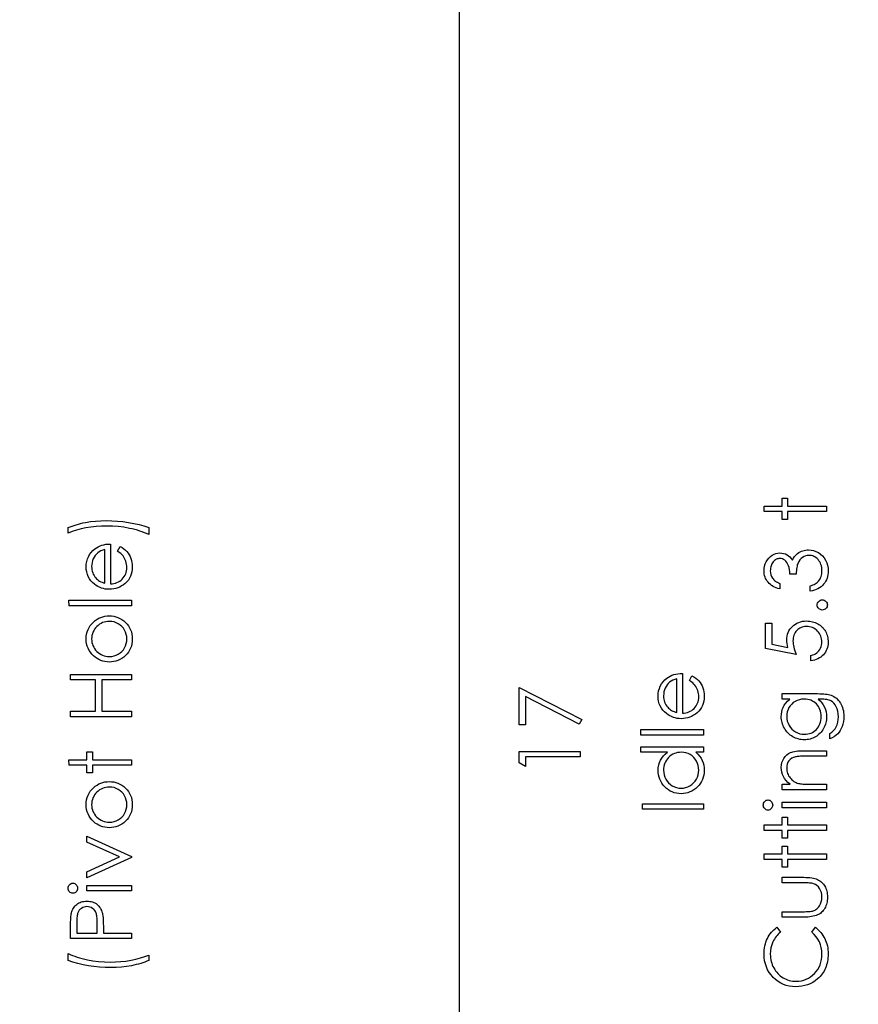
# Model space of a CAD drawing. Header units: inches. Extents: x 0.1 to 87.3, y 0.1 to 33.9.
# Tile 44 of 174: x 20.4 to 22.1, y 17.9 to 20. Entities that reach past the tile are written whole.
import ezdxf

# ---------------------------------------------------------------- set-up
doc = ezdxf.new("R2010")
doc.units = ezdxf.units.IN
doc.header["$MEASUREMENT"] = 0
doc.linetypes.add('CENTERX2', pattern=[0.8, 0.5, -0.1, 0.1, -0.1])
doc.layers.add('DIMENSIONS', color=171, linetype='Continuous')
doc.styles.add('SLDTEXTSTYLE0', font='TXT', dxfattribs={"width": 0.75})
doc.dimstyles.new('SLDDIMSTYLE3', dxfattribs={"dimtxt": 0.125, "dimasz": 0.13, "dimexe": 0, "dimexo": 0.0625, "dimgap": 0.03125, "dimtad": 0, "dimtih": 1, "dimtoh": 1, "dimdec": 4, "dimrnd": 1e-09, "dimzin": 12, "dimdsep": 46, "dimtxsty": 'SLDTEXTSTYLE0', "dimsah": 1, "dimcen": 0, "dimadec": 0, "dimazin": 3, "dimtfac": 1, "dimtdec": 4, "dimtofl": 0, "dimtmove": 0, "dimatfit": 3, "dimfxl": 1, "dimfrac": 2, "dimtolj": 1, "dimtzin": 12, "dimarcsym": 0})
doc.dimstyles.new('SLDDIMSTYLE7', dxfattribs={"dimtxt": 0.125, "dimasz": 0.13, "dimexe": 0, "dimexo": 0.0625, "dimgap": 0.03125, "dimtad": 0, "dimtih": 1, "dimtoh": 1, "dimdec": 1, "dimrnd": 1e-09, "dimzin": 12, "dimdsep": 46, "dimtxsty": 'SLDTEXTSTYLE0', "dimsah": 1, "dimcen": 0.09, "dimadec": 0, "dimazin": 3, "dimtfac": 1, "dimtdec": 1, "dimtofl": 0, "dimtmove": 0, "dimatfit": 3, "dimfxl": 1, "dimfrac": 2, "dimtolj": 1, "dimtzin": 12, "dimarcsym": 0})

# ---------------------------------------------------------------- blocks, each defined once
blk = doc.blocks.new('_D_5')
at = {"layer": 'DIMENSIONS'}
for p, q in [((23.8757, 22.9093), (22.4666, 15.5391)), ((21.0989, 16.0121), (21.0608, 16.0121)), ((21.0608, 16.0121), (21.0608, 15.8136)), ((21.5145, 16.0121), (21.5526, 16.0121)), ((21.5526, 16.0121), (21.5526, 15.8136)), ((21.0608, 15.8136), (21.0989, 15.8136)), ((21.5526, 15.8136), (21.5145, 15.8136)), ((22.4666, 15.5391), (22.2479, 15.5391))]:
    blk.add_line(p, q, dxfattribs=at)
blk.add_solid([(23.8757, 22.9093), (23.8316, 22.7854), (23.8709, 22.7779)], dxfattribs=at)
at = {"layer": 'DIMENSIONS', "char_height": 0.125, "attachment_point": 1, "style": 'SLDTEXTSTYLE0'}
for s, insert in [('2.705', (21.0989, 15.9748)), ('%%c', (21.0046, 15.7878)), ('.1065', (21.1932, 15.7878)), ('TBD PER TAPPING UNIT', (20.4281, 15.5893)), ('SPECIFICATIONS', (20.6663, 15.3909))]:
    blk.add_mtext(s, dxfattribs=dict(at, insert=insert))
blk = doc.blocks.new('_D_10')
at = {"layer": 'DIMENSIONS'}
for p, q in [((2.8197, 20.8042), (2.8197, 14.5427)), ((48.3846, 20.3884), (48.3846, 14.5427)), ((2.8197, 14.6677), (27.4208, 14.6677)), ((48.3846, 14.6677), (27.7909, 14.6677))]:
    blk.add_line(p, q, dxfattribs=at)
for centre, start, end in [((27.6426, 14.655), 153.4349, 206.5651), ((27.569, 14.655), 333.4349, 26.5651)]:
    blk.add_arc(centre, 0.2219, start, end, dxfattribs=at)
for points in [[(2.8197, 14.6677), (2.9497, 14.6477), (2.9497, 14.6877)], [(48.3846, 14.6677), (48.2546, 14.6877), (48.2546, 14.6477)]]:
    blk.add_solid(points, dxfattribs=at)
at = {"layer": 'DIMENSIONS', "insert": (27.4442, 14.7169), "char_height": 0.125, "attachment_point": 1, "style": 'SLDTEXTSTYLE0'}
blk.add_mtext('45.6', dxfattribs=at)

msp = doc.modelspace()

# ---------------------------------------------------------------- linework, layer by layer
at = {"color": 7, "linetype": 'CENTERX2'}
msp.add_line((21.30957, 17.28335), (21.30957, 23.59335), dxfattribs=at)
at = {"color": 7, "linetype": 'Continuous'}
msp.add_line((21.30957, 16.36386), (21.30957, 20.59835), dxfattribs=at)
at = {"color": 7, "linetype": 'Continuous', "flags": 128}
for points in [[(21.9341, 18.95546), (21.93409, 18.96668), (21.93409, 18.96668), (21.97095, 18.96668), (21.97095, 18.96668), (21.97095, 18.98271), (21.97095, 18.98271), (21.98217, 18.98271), (21.98217, 18.98271), (21.98217, 18.96668), (21.98217, 18.96668), (22.0623, 18.96668), (22.0623, 18.96668), (22.0623, 18.95546), (22.0623, 18.95546), (21.98217, 18.95546), (21.98217, 18.95546), (21.98217, 18.93944), (21.98217, 18.93944), (21.97095, 18.93944), (21.97095, 18.93944), (21.97095, 18.95546), (21.97095, 18.95546), (21.93409, 18.95546)], [(20.67256, 18.92261), (20.67256, 18.90819), (20.67256, 18.90819), (20.66825, 18.91017), (20.66374, 18.91202), (20.65908, 18.9138), (20.65425, 18.91545), (20.64922, 18.917), (20.64401, 18.91845), (20.63865, 18.91978), (20.63309, 18.92103), (20.62172, 18.92314), (20.61021, 18.92461), (20.59846, 18.92552), (20.58657, 18.92582), (20.58657, 18.92582), (20.57558, 18.92557), (20.56476, 18.92486), (20.55417, 18.92364), (20.54375, 18.92196), (20.53376, 18.91986), (20.52439, 18.9174), (20.51563, 18.91457), (20.50749, 18.91139), (20.50749, 18.91139), (20.50749, 18.92261), (20.50749, 18.92261), (20.51132, 18.92424), (20.5153, 18.92577), (20.51946, 18.92722), (20.52379, 18.9286), (20.5283, 18.92987), (20.53296, 18.93105), (20.53779, 18.93215), (20.54277, 18.93315), (20.55304, 18.93486), (20.56351, 18.93606), (20.5742, 18.93678), (20.58507, 18.93703), (20.58507, 18.93703), (20.59678, 18.93681), (20.60835, 18.93611), (20.61977, 18.93496), (20.63104, 18.93333), (20.64203, 18.93127), (20.65262, 18.92882), (20.66279, 18.92592), (20.67256, 18.92261)], [(20.60847, 18.87418), (20.61369, 18.88415), (20.61369, 18.88415), (20.61787, 18.8817), (20.62162, 18.87907), (20.62495, 18.87626), (20.62786, 18.87326), (20.63041, 18.87008), (20.63262, 18.86672), (20.63452, 18.86314), (20.63607, 18.85938), (20.6373, 18.8554), (20.6382, 18.85117), (20.63873, 18.84669), (20.6389, 18.84196), (20.6389, 18.84196), (20.63868, 18.8367), (20.638, 18.83174), (20.63687, 18.82708), (20.6353, 18.8227), (20.63327, 18.81864), (20.63079, 18.81486), (20.62786, 18.81136), (20.62448, 18.80818), (20.62082, 18.80532), (20.61704, 18.80284), (20.61314, 18.80077), (20.60913, 18.79906), (20.60497, 18.79771), (20.60074, 18.79676), (20.59636, 18.79621), (20.59188, 18.79601), (20.59188, 18.79601), (20.58767, 18.79618), (20.58356, 18.79666), (20.57958, 18.79749), (20.5757, 18.79864), (20.57194, 18.80011), (20.56831, 18.80192), (20.56478, 18.80407), (20.56138, 18.80652), (20.56138, 18.80652), (20.5574, 18.81001), (20.55394, 18.81376), (20.55101, 18.81779), (20.54861, 18.82212), (20.54675, 18.82673), (20.54543, 18.83162), (20.54463, 18.83677), (20.54435, 18.84223), (20.54435, 18.84223), (20.54463, 18.84784), (20.54548, 18.85317), (20.54688, 18.85821), (20.54886, 18.86294), (20.55136, 18.8674), (20.55447, 18.87155), (20.55812, 18.87544), (20.56233, 18.87902), (20.56233, 18.87902), (20.56561, 18.88132), (20.56907, 18.8833), (20.57275, 18.885), (20.5766, 18.88638), (20.58066, 18.88748), (20.58492, 18.88828), (20.58937, 18.88876), (20.59403, 18.88896), (20.59403, 18.88896), (20.59403, 18.80723), (20.59403, 18.80723), (20.59764, 18.80745), (20.60109, 18.80795), (20.60437, 18.80875), (20.60748, 18.80986), (20.61041, 18.81121), (20.61319, 18.81286), (20.61579, 18.81481), (20.61824, 18.81704), (20.62045, 18.8195), (20.62238, 18.82207), (20.624, 18.8248), (20.62533, 18.82768), (20.62636, 18.83069), (20.62708, 18.83384), (20.62753, 18.83712), (20.62768, 18.84055), (20.62768, 18.84055), (20.62756, 18.84391), (20.62716, 18.84719), (20.62648, 18.85045), (20.62553, 18.85365), (20.62438, 18.85673), (20.62305, 18.85956), (20.62155, 18.86214), (20.61987, 18.86449), (20.61784, 18.86677), (20.61526, 18.86915), (20.61213, 18.87163), (20.60845, 18.87418)], [(20.58283, 18.87774), (20.57838, 18.87641), (20.57445, 18.87478), (20.57094, 18.87291), (20.56794, 18.87075), (20.56528, 18.8683), (20.56293, 18.86544), (20.5608, 18.86224), (20.55897, 18.85866), (20.5575, 18.85485), (20.55642, 18.85092), (20.55579, 18.84691), (20.55557, 18.84281), (20.55557, 18.84281), (20.55569, 18.83945), (20.55609, 18.8362), (20.55677, 18.83307), (20.55772, 18.83009), (20.55892, 18.82718), (20.56038, 18.82443), (20.56213, 18.8218), (20.56413, 18.81927), (20.56413, 18.81927), (20.56578, 18.81752), (20.56764, 18.81589), (20.56967, 18.81436), (20.57192, 18.81296), (20.57435, 18.81166), (20.57698, 18.81046), (20.57978, 18.80938), (20.58281, 18.8084), (20.58281, 18.8084), (20.58281, 18.87774)], [(21.96616, 18.80803), (21.96615, 18.79681), (21.96615, 18.79681), (21.96239, 18.79779), (21.95888, 18.79899), (21.95558, 18.80037), (21.9525, 18.80197), (21.94964, 18.80375), (21.94701, 18.80575), (21.94459, 18.80795), (21.94241, 18.81036), (21.94045, 18.81291), (21.93878, 18.81559), (21.93735, 18.81837), (21.93617, 18.82127), (21.93527, 18.8243), (21.93462, 18.82743), (21.93422, 18.83066), (21.93409, 18.83402), (21.93409, 18.83402), (21.93437, 18.8389), (21.93522, 18.84361), (21.93662, 18.84814), (21.93858, 18.85252), (21.94101, 18.85658), (21.94383, 18.86014), (21.94707, 18.86322), (21.95067, 18.86582), (21.95453, 18.86787), (21.95846, 18.86935), (21.96246, 18.87023), (21.96657, 18.87053), (21.96657, 18.87053), (21.97053, 18.8703), (21.97426, 18.86963), (21.97779, 18.86847), (21.98112, 18.86687), (21.98422, 18.86482), (21.98713, 18.86231), (21.98981, 18.85936), (21.99229, 18.85593), (21.99229, 18.85593), (21.99432, 18.85986), (21.99679, 18.86344), (21.99965, 18.86665), (22.00295, 18.86948), (22.00295, 18.86948), (22.00546, 18.87123), (22.00806, 18.87273), (22.01072, 18.87403), (22.01347, 18.87508), (22.01628, 18.87589), (22.01916, 18.87646), (22.02214, 18.87681), (22.02516, 18.87694), (22.02516, 18.87694), (22.0304, 18.87659), (22.03551, 18.87551), (22.04051, 18.87373), (22.04537, 18.87123), (22.0499, 18.86812), (22.05391, 18.86452), (22.05734, 18.86036), (22.06025, 18.8557), (22.06255, 18.85065), (22.0642, 18.84529), (22.06518, 18.83963), (22.0655, 18.83369), (22.0655, 18.83369), (22.06535, 18.82969), (22.06493, 18.82583), (22.06418, 18.82215), (22.06318, 18.81864), (22.06185, 18.81531), (22.06025, 18.81216), (22.05834, 18.80915), (22.05614, 18.80632), (22.05366, 18.8037), (22.05091, 18.80132), (22.04788, 18.79916), (22.0446, 18.79726), (22.04102, 18.79558), (22.03716, 18.79416), (22.03305, 18.79295), (22.02865, 18.792), (22.02865, 18.792), (22.02865, 18.80322), (22.02865, 18.80322), (22.03153, 18.80412), (22.0342, 18.8051), (22.03668, 18.8062), (22.03894, 18.80738), (22.04099, 18.80863), (22.04284, 18.81001), (22.0445, 18.81146), (22.04592, 18.81301), (22.04592, 18.81301), (22.0475, 18.81514), (22.04888, 18.81739), (22.05005, 18.8198), (22.05101, 18.82233), (22.05173, 18.825), (22.05226, 18.82783), (22.05258, 18.83079), (22.05268, 18.83389), (22.05268, 18.83389), (22.05256, 18.8374), (22.05218, 18.84073), (22.05158, 18.84388), (22.05071, 18.84686), (22.0496, 18.84964), (22.04823, 18.85227), (22.04662, 18.8547), (22.04477, 18.85698), (22.04274, 18.85903), (22.04064, 18.86081), (22.03846, 18.86231), (22.03618, 18.86354), (22.03383, 18.86449), (22.03137, 18.86517), (22.02885, 18.86559), (22.02624, 18.86572), (22.02624, 18.86572), (22.02276, 18.86544), (22.01938, 18.86464), (22.01613, 18.86329), (22.01297, 18.86139), (22.01009, 18.85903), (22.00756, 18.85633), (22.00543, 18.85322), (22.00368, 18.84977), (22.00293, 18.84784), (22.00225, 18.84564), (22.00168, 18.84321), (22.00115, 18.8405), (22.0007, 18.83757), (22.00033, 18.83439), (22.00002, 18.83094), (21.9998, 18.82726), (21.9998, 18.82726), (21.98698, 18.82726), (21.98698, 18.82726), (21.9868, 18.83189), (21.98625, 18.8363), (21.98533, 18.8405), (21.98402, 18.84449), (21.98245, 18.84812), (21.98067, 18.8512), (21.97867, 18.85375), (21.97649, 18.85578), (21.97416, 18.85733), (21.97173, 18.85843), (21.96918, 18.85908), (21.96652, 18.85931), (21.96652, 18.85931), (21.96457, 18.85921), (21.96266, 18.85886), (21.96084, 18.85831), (21.95908, 18.85753), (21.95741, 18.85653), (21.95578, 18.8553), (21.95423, 18.85385), (21.95272, 18.85217), (21.95137, 18.85035), (21.9502, 18.84839), (21.94919, 18.84631), (21.94837, 18.84411), (21.94774, 18.84181), (21.94729, 18.83938), (21.94701, 18.83682), (21.94691, 18.83417), (21.94691, 18.83417), (21.94719, 18.82991), (21.94802, 18.82593), (21.94937, 18.82228), (21.9513, 18.81889), (21.9525, 18.81732), (21.95388, 18.81581), (21.95543, 18.81436), (21.95721, 18.81299), (21.95916, 18.81163), (21.96129, 18.81038), (21.96362, 18.80918), (21.96615, 18.80803)], [(20.50911, 18.76235), (20.50909, 18.77357), (20.50909, 18.77357), (20.6373, 18.77357), (20.6373, 18.77357), (20.6373, 18.76235), (20.6373, 18.76235), (20.50909, 18.76235)], [(22.04308, 18.76396), (22.04327, 18.76604), (22.04382, 18.76796), (22.04477, 18.76972), (22.0461, 18.77132), (22.0477, 18.77265), (22.04945, 18.77362), (22.05138, 18.77417), (22.05349, 18.77437), (22.05349, 18.77437), (22.05554, 18.77417), (22.05747, 18.77362), (22.05922, 18.77265), (22.06082, 18.77132), (22.06217, 18.76972), (22.06313, 18.76796), (22.0637, 18.76604), (22.0639, 18.76396), (22.0639, 18.76396), (22.0637, 18.76188), (22.06313, 18.75998), (22.06217, 18.7582), (22.06082, 18.7566), (22.05922, 18.75527), (22.05747, 18.75432), (22.05554, 18.75374), (22.05349, 18.75354), (22.05349, 18.75354), (22.05138, 18.75374), (22.04945, 18.75432), (22.0477, 18.75527), (22.0461, 18.7566), (22.04477, 18.7582), (22.04382, 18.75998), (22.04327, 18.76188), (22.04307, 18.76396)], [(20.54436, 18.6943), (20.54458, 18.69943), (20.5453, 18.70431), (20.54648, 18.70899), (20.54811, 18.71345), (20.55024, 18.71766), (20.55281, 18.72166), (20.55587, 18.72545), (20.5594, 18.729), (20.5594, 18.729), (20.56291, 18.73193), (20.56659, 18.73448), (20.57039, 18.73664), (20.57437, 18.73839), (20.57853, 18.73977), (20.58281, 18.74074), (20.58727, 18.74132), (20.59188, 18.74152), (20.59188, 18.74152), (20.59651, 18.74132), (20.60099, 18.74069), (20.60532, 18.73967), (20.60953, 18.73822), (20.61356, 18.73636), (20.61747, 18.73408), (20.6212, 18.7314), (20.6248, 18.7283), (20.62811, 18.72487), (20.63096, 18.72121), (20.63339, 18.71733), (20.63537, 18.7132), (20.63692, 18.70882), (20.63803, 18.70421), (20.63868, 18.69938), (20.6389, 18.6943), (20.6389, 18.6943), (20.63868, 18.68919), (20.63803, 18.68433), (20.63692, 18.67972), (20.63537, 18.67534), (20.63339, 18.67118), (20.63096, 18.66728), (20.62811, 18.66362), (20.6248, 18.66019), (20.6212, 18.65709), (20.61747, 18.65441), (20.61356, 18.65213), (20.60953, 18.65027), (20.60532, 18.64882), (20.60099, 18.6478), (20.59651, 18.64717), (20.59188, 18.64697), (20.59188, 18.64697), (20.58729, 18.64717), (20.58284, 18.64775), (20.57856, 18.64872), (20.57445, 18.6501), (20.57047, 18.65185), (20.56664, 18.65401), (20.56298, 18.65656), (20.55947, 18.65949), (20.55947, 18.65949), (20.55592, 18.66305), (20.55286, 18.66683), (20.55026, 18.67083), (20.54813, 18.67509), (20.54648, 18.67955), (20.5453, 18.68423), (20.54458, 18.68916), (20.54435, 18.6943)], [(20.55557, 18.69425), (20.55574, 18.69061), (20.55624, 18.68711), (20.55707, 18.68373), (20.55822, 18.6805), (20.55973, 18.67737), (20.56155, 18.67439), (20.56371, 18.67153), (20.56621, 18.6688), (20.56894, 18.66633), (20.57182, 18.66417), (20.57482, 18.66234), (20.57798, 18.66084), (20.58126, 18.65969), (20.58469, 18.65886), (20.58825, 18.65836), (20.59195, 18.65819), (20.59195, 18.65819), (20.59673, 18.65849), (20.60137, 18.65939), (20.60582, 18.66092), (20.61011, 18.66302), (20.61406, 18.66565), (20.61757, 18.66873), (20.62057, 18.67221), (20.6231, 18.67612), (20.6251, 18.68035), (20.62653, 18.68478), (20.62741, 18.68941), (20.62768, 18.69425), (20.62768, 18.69425), (20.62741, 18.69908), (20.62653, 18.70371), (20.6251, 18.70812), (20.6231, 18.71235), (20.62057, 18.71626), (20.61757, 18.71976), (20.61406, 18.72282), (20.61011, 18.72545), (20.60582, 18.72757), (20.60137, 18.7291), (20.59673, 18.73), (20.59195, 18.7303), (20.59195, 18.7303), (20.58825, 18.73013), (20.58469, 18.72963), (20.58126, 18.7288), (20.57798, 18.72765), (20.57482, 18.72615), (20.57182, 18.72429), (20.56894, 18.72214), (20.56621, 18.71964), (20.56371, 18.71691), (20.56155, 18.71405), (20.55973, 18.71107), (20.55822, 18.70797), (20.55707, 18.70471), (20.55624, 18.70136), (20.55574, 18.69785), (20.55557, 18.69425)], [(21.93731, 18.7263), (21.95012, 18.7263), (21.95012, 18.7263), (21.95012, 18.68378), (21.95012, 18.68378), (21.983, 18.67704), (21.983, 18.67704), (21.98195, 18.68102), (21.98117, 18.68481), (21.98072, 18.68839), (21.98057, 18.69177), (21.98057, 18.69177), (21.98074, 18.69595), (21.98129, 18.69995), (21.98217, 18.70376), (21.98345, 18.70739), (21.98505, 18.71082), (21.98703, 18.71405), (21.98936, 18.71711), (21.99204, 18.71999), (21.99502, 18.72259), (21.9982, 18.72484), (22.00155, 18.72677), (22.00513, 18.72832), (22.00891, 18.72955), (22.0129, 18.7304), (22.01708, 18.73093), (22.02146, 18.7311), (22.02146, 18.7311), (22.02451, 18.731), (22.02752, 18.73075), (22.03045, 18.7303), (22.03333, 18.72968), (22.03611, 18.72888), (22.03886, 18.7279), (22.04154, 18.72672), (22.04415, 18.7254), (22.04665, 18.72392), (22.049, 18.72229), (22.05123, 18.72056), (22.05328, 18.71871), (22.05519, 18.71671), (22.05694, 18.71458), (22.05854, 18.71235), (22.06, 18.70997), (22.0613, 18.70749), (22.0624, 18.70491), (22.06335, 18.70226), (22.06413, 18.6995), (22.06473, 18.69665), (22.06515, 18.69369), (22.06543, 18.69064), (22.0655, 18.68751), (22.0655, 18.68751), (22.06535, 18.68378), (22.06488, 18.6802), (22.06413, 18.67677), (22.06305, 18.67349), (22.06165, 18.67036), (22.05997, 18.66738), (22.05797, 18.66452), (22.05566, 18.66184), (22.05311, 18.65936), (22.05041, 18.65716), (22.0475, 18.65521), (22.0444, 18.65351), (22.04114, 18.65208), (22.03769, 18.65093), (22.03405, 18.65002), (22.03025, 18.64937), (22.03025, 18.64937), (22.03025, 18.66059), (22.03025, 18.66059), (22.0338, 18.66149), (22.03698, 18.66264), (22.03984, 18.66407), (22.04232, 18.66575), (22.04455, 18.66773), (22.04652, 18.67001), (22.0483, 18.67259), (22.04983, 18.67547), (22.05108, 18.67852), (22.05198, 18.68168), (22.05251, 18.68488), (22.05268, 18.68816), (22.05268, 18.68816), (22.05253, 18.69137), (22.05211, 18.69445), (22.05141, 18.69743), (22.05043, 18.70028), (22.04915, 18.70301), (22.04758, 18.70564), (22.04575, 18.70814), (22.04362, 18.71055), (22.04129, 18.71272), (22.03881, 18.71463), (22.03618, 18.71623), (22.03343, 18.71756), (22.03052, 18.71858), (22.02749, 18.71931), (22.02431, 18.71974), (22.02098, 18.71989), (22.02098, 18.71989), (22.01798, 18.71976), (22.01515, 18.71939), (22.01242, 18.71873), (22.00987, 18.71783), (22.00744, 18.71668), (22.00518, 18.71528), (22.00303, 18.7136), (22.00105, 18.71167), (21.99925, 18.70954), (21.9977, 18.70722), (21.99639, 18.70474), (21.99532, 18.70208), (21.99447, 18.69925), (21.99386, 18.69625), (21.99351, 18.69309), (21.99339, 18.68974), (21.99339, 18.68974), (21.99349, 18.68683), (21.99379, 18.68375), (21.99429, 18.68055), (21.99499, 18.67717), (21.99589, 18.67366), (21.99699, 18.66998), (21.9983, 18.66618), (21.9998, 18.66219), (21.9998, 18.66219), (21.9373, 18.67501), (21.9373, 18.67501), (21.9373, 18.7263)], [(20.51232, 18.53479), (20.5123, 18.54601), (20.5123, 18.54601), (20.56358, 18.54601), (20.56358, 18.54601), (20.56358, 18.61011), (20.56358, 18.61011), (20.5123, 18.61011), (20.5123, 18.61011), (20.5123, 18.62133), (20.5123, 18.62133), (20.6373, 18.62133), (20.6373, 18.62133), (20.6373, 18.61011), (20.6373, 18.61011), (20.5764, 18.61011), (20.5764, 18.61011), (20.5764, 18.54601), (20.5764, 18.54601), (20.6373, 18.54601), (20.6373, 18.54601), (20.6373, 18.53479), (20.6373, 18.53479), (20.5123, 18.53479)], [(21.78095, 18.60896), (21.78618, 18.61892), (21.78618, 18.61892), (21.79036, 18.61647), (21.79411, 18.61384), (21.79744, 18.61104), (21.80035, 18.60803), (21.8029, 18.60485), (21.80511, 18.6015), (21.80701, 18.59792), (21.80856, 18.59416), (21.80979, 18.59018), (21.81069, 18.58595), (21.81122, 18.58146), (21.81139, 18.57673), (21.81139, 18.57673), (21.81117, 18.57147), (21.81049, 18.56652), (21.80936, 18.56186), (21.80779, 18.55748), (21.80576, 18.55342), (21.80328, 18.54964), (21.80035, 18.54613), (21.79697, 18.54295), (21.79331, 18.5401), (21.78953, 18.53762), (21.78562, 18.53554), (21.78162, 18.53384), (21.77746, 18.53249), (21.77323, 18.53153), (21.76885, 18.53098), (21.76437, 18.53078), (21.76437, 18.53078), (21.76016, 18.53096), (21.75605, 18.53143), (21.75207, 18.53226), (21.74819, 18.53341), (21.74443, 18.53489), (21.7408, 18.53669), (21.73727, 18.53885), (21.73387, 18.5413), (21.73387, 18.5413), (21.72989, 18.54478), (21.72643, 18.54854), (21.7235, 18.55257), (21.7211, 18.5569), (21.71924, 18.56151), (21.71792, 18.56639), (21.71712, 18.57155), (21.71684, 18.57701), (21.71684, 18.57701), (21.71712, 18.58262), (21.71797, 18.58795), (21.71937, 18.59298), (21.72135, 18.59772), (21.72385, 18.60217), (21.72696, 18.60633), (21.73061, 18.61021), (21.73482, 18.61379), (21.73482, 18.61379), (21.7381, 18.6161), (21.74155, 18.61807), (21.74524, 18.61978), (21.74909, 18.62115), (21.75315, 18.62226), (21.7574, 18.62306), (21.76186, 18.62353), (21.76652, 18.62373), (21.76652, 18.62373), (21.76652, 18.542), (21.76652, 18.542), (21.77012, 18.54223), (21.77358, 18.54273), (21.77686, 18.54353), (21.77997, 18.54463), (21.7829, 18.54598), (21.78567, 18.54764), (21.78828, 18.54959), (21.79073, 18.55182), (21.79294, 18.55427), (21.79486, 18.55685), (21.79649, 18.55958), (21.79782, 18.56246), (21.79885, 18.56546), (21.79957, 18.56862), (21.80002, 18.5719), (21.80017, 18.57533), (21.80017, 18.57533), (21.80005, 18.57869), (21.79965, 18.58197), (21.79897, 18.58522), (21.79802, 18.58843), (21.79687, 18.59151), (21.79554, 18.59434), (21.79404, 18.59691), (21.79236, 18.59927), (21.79033, 18.60155), (21.78775, 18.60393), (21.78462, 18.6064), (21.78094, 18.60896)], [(21.7553, 18.61251), (21.75087, 18.61119), (21.74694, 18.60956), (21.74343, 18.60768), (21.74043, 18.60553), (21.73777, 18.60307), (21.73542, 18.60022), (21.73329, 18.59701), (21.73146, 18.59343), (21.72999, 18.58963), (21.72891, 18.5857), (21.72828, 18.58169), (21.72806, 18.57758), (21.72806, 18.57758), (21.72818, 18.57423), (21.72858, 18.57097), (21.72926, 18.56784), (21.73021, 18.56486), (21.73141, 18.56196), (21.73287, 18.5592), (21.73462, 18.55657), (21.73662, 18.55405), (21.73662, 18.55405), (21.73827, 18.55229), (21.74013, 18.55067), (21.74216, 18.54914), (21.74441, 18.54774), (21.74684, 18.54643), (21.74947, 18.54523), (21.75227, 18.54416), (21.7553, 18.54318), (21.7553, 18.54318), (21.7553, 18.61251)], [(21.43229, 18.51796), (21.43228, 18.59489), (21.43228, 18.59489), (21.56048, 18.52918), (21.56048, 18.52918), (21.55515, 18.51949), (21.55515, 18.51949), (21.4451, 18.57591), (21.4451, 18.57591), (21.4451, 18.51796), (21.4451, 18.51796), (21.43228, 18.51796)], [(21.97097, 18.57085), (21.97095, 18.58207), (21.97095, 18.58207), (22.04344, 18.58207), (22.04344, 18.58207), (22.04808, 18.58202), (22.05238, 18.58187), (22.05636, 18.58159), (22.06002, 18.58124), (22.06338, 18.58076), (22.06638, 18.58019), (22.06909, 18.57951), (22.07146, 18.57874), (22.07146, 18.57874), (22.07452, 18.57748), (22.07737, 18.57603), (22.08005, 18.57438), (22.08256, 18.5725), (22.08489, 18.5704), (22.08704, 18.56812), (22.08899, 18.56561), (22.09077, 18.56289), (22.09237, 18.56001), (22.09375, 18.55698), (22.0949, 18.5538), (22.09585, 18.55047), (22.0966, 18.54701), (22.09713, 18.5434), (22.09746, 18.53965), (22.09756, 18.53577), (22.09756, 18.53577), (22.09736, 18.53011), (22.09673, 18.52475), (22.09568, 18.51967), (22.0942, 18.51488), (22.09237, 18.51048), (22.09027, 18.50649), (22.08789, 18.50296), (22.08521, 18.49983), (22.08206, 18.49698), (22.07827, 18.49425), (22.07382, 18.49162), (22.06871, 18.48912), (22.06871, 18.48912), (22.06871, 18.50033), (22.06871, 18.50033), (22.07292, 18.50316), (22.07652, 18.50639), (22.07955, 18.51), (22.08201, 18.51398), (22.08391, 18.51841), (22.08526, 18.52335), (22.08606, 18.52876), (22.08634, 18.53469), (22.08634, 18.53469), (22.08606, 18.54055), (22.08526, 18.54593), (22.08391, 18.55084), (22.08201, 18.55527), (22.0797, 18.55918), (22.07715, 18.56248), (22.07429, 18.56516), (22.07116, 18.56727), (22.06939, 18.56812), (22.06736, 18.56884), (22.06505, 18.56945), (22.0625, 18.56995), (22.05965, 18.57035), (22.05654, 18.57062), (22.05316, 18.5708), (22.04953, 18.57085), (22.04953, 18.57085), (22.0448, 18.57085), (22.0448, 18.57085), (22.04878, 18.56734), (22.05228, 18.56349), (22.05526, 18.55925), (22.05777, 18.55465), (22.05975, 18.54979), (22.06117, 18.54478), (22.06202, 18.53965), (22.0623, 18.53434), (22.0623, 18.53434), (22.0622, 18.53121), (22.06192, 18.52813), (22.06142, 18.5251), (22.06075, 18.52212), (22.05987, 18.51919), (22.05882, 18.51631), (22.05754, 18.51346), (22.05609, 18.51068), (22.05446, 18.508), (22.05271, 18.50547), (22.05083, 18.50309), (22.0488, 18.50086), (22.04665, 18.49881), (22.04437, 18.4969), (22.04194, 18.49515), (22.03939, 18.49355), (22.03673, 18.49215), (22.034, 18.49092), (22.03122, 18.48987), (22.02837, 18.48902), (22.02547, 18.48837), (22.02249, 18.48789), (22.01943, 18.48761), (22.01633, 18.48751), (22.01633, 18.48751), (22.01322, 18.48761), (22.01014, 18.48792), (22.00714, 18.48839), (22.00418, 18.48909), (22.00128, 18.48997), (21.99842, 18.49105), (21.99564, 18.49232), (21.99289, 18.4938), (21.99023, 18.49545), (21.98773, 18.49726), (21.98538, 18.49921), (21.98315, 18.50131), (21.98107, 18.50357), (21.97914, 18.50597), (21.97734, 18.50852), (21.97569, 18.51123), (21.97421, 18.51403), (21.97291, 18.51686), (21.97183, 18.51974), (21.97093, 18.52265), (21.97025, 18.5256), (21.96975, 18.52861), (21.96945, 18.53164), (21.96935, 18.53469), (21.96935, 18.53469), (21.9696, 18.53972), (21.97033, 18.54458), (21.97153, 18.54926), (21.97323, 18.55377), (21.97554, 18.55815), (21.97859, 18.56248), (21.9824, 18.56669), (21.98693, 18.57085), (21.98693, 18.57085), (21.97095, 18.57085)], [(21.98058, 18.53559), (21.98087, 18.53068), (21.98177, 18.52595), (21.98325, 18.52142), (21.98533, 18.51704), (21.98796, 18.51298), (21.99104, 18.5094), (21.99457, 18.50627), (21.99855, 18.50359), (22.00285, 18.50146), (22.00734, 18.49996), (22.01197, 18.49903), (22.01678, 18.49873), (22.01678, 18.49873), (22.02041, 18.49888), (22.02389, 18.49936), (22.02722, 18.50016), (22.03037, 18.50126), (22.03335, 18.50266), (22.03618, 18.50439), (22.03886, 18.50644), (22.04137, 18.5088), (22.04364, 18.5114), (22.04562, 18.51421), (22.04728, 18.51721), (22.04865, 18.52037), (22.0497, 18.52372), (22.05048, 18.52728), (22.05093, 18.53101), (22.05108, 18.53492), (22.05108, 18.53492), (22.05093, 18.53887), (22.05048, 18.54263), (22.04973, 18.54618), (22.04868, 18.54954), (22.04733, 18.55269), (22.04565, 18.55565), (22.04369, 18.55843), (22.04144, 18.56098), (22.03894, 18.56329), (22.03623, 18.56529), (22.03335, 18.56699), (22.0303, 18.56839), (22.02704, 18.56947), (22.02359, 18.57022), (22.01996, 18.5707), (22.01613, 18.57085), (22.01613, 18.57085), (22.01114, 18.57057), (22.00646, 18.56972), (22.00203, 18.56829), (21.99787, 18.56632), (21.99407, 18.56381), (21.99071, 18.56083), (21.98773, 18.5574), (21.9852, 18.55347), (21.98317, 18.54924), (21.98172, 18.54486), (21.98087, 18.5403), (21.98057, 18.53559)], [(21.6816, 18.49713), (21.68158, 18.50835), (21.68158, 18.50835), (21.80979, 18.50835), (21.80979, 18.50835), (21.80979, 18.49713), (21.80979, 18.49713), (21.68158, 18.49713)], [(20.50911, 18.43543), (20.50909, 18.44665), (20.50909, 18.44665), (20.54595, 18.44665), (20.54595, 18.44665), (20.54595, 18.46267), (20.54595, 18.46267), (20.55717, 18.46267), (20.55717, 18.46267), (20.55717, 18.44665), (20.55717, 18.44665), (20.6373, 18.44665), (20.6373, 18.44665), (20.6373, 18.43543), (20.6373, 18.43543), (20.55717, 18.43543), (20.55717, 18.43543), (20.55717, 18.41941), (20.55717, 18.41941), (20.54595, 18.41941), (20.54595, 18.41941), (20.54595, 18.43543), (20.54595, 18.43543), (20.50909, 18.43543)], [(21.43229, 18.44036), (21.43228, 18.46348), (21.43228, 18.46348), (21.55728, 18.46348), (21.55728, 18.46348), (21.55728, 18.45226), (21.55728, 18.45226), (21.4451, 18.45226), (21.4451, 18.45226), (21.4451, 18.43303), (21.4451, 18.43303), (21.43228, 18.44036)], [(21.6816, 18.47309), (21.80979, 18.47309), (21.80979, 18.47309), (21.80979, 18.46187), (21.80979, 18.46187), (21.79399, 18.46187), (21.79399, 18.46187), (21.79819, 18.45799), (21.80183, 18.45391), (21.80481, 18.44955), (21.80721, 18.445), (21.80904, 18.44021), (21.81034, 18.43523), (21.81114, 18.43), (21.81139, 18.42456), (21.81139, 18.42456), (21.81117, 18.41973), (21.81051, 18.41507), (21.80944, 18.41059), (21.80794, 18.40628), (21.80598, 18.40218), (21.8036, 18.39822), (21.8008, 18.39447), (21.79754, 18.39088), (21.79399, 18.3876), (21.79026, 18.38478), (21.78633, 18.3824), (21.78219, 18.38042), (21.77789, 18.37889), (21.77341, 18.37781), (21.76872, 18.37716), (21.76386, 18.37694), (21.76386, 18.37694), (21.75911, 18.37716), (21.7545, 18.37781), (21.75009, 18.37892), (21.74584, 18.38047), (21.74178, 18.38245), (21.7379, 18.38485), (21.73417, 18.3877), (21.73064, 18.39101), (21.72741, 18.39462), (21.7246, 18.39842), (21.72222, 18.40238), (21.7203, 18.40653), (21.71877, 18.41087), (21.71769, 18.41537), (21.71706, 18.42006), (21.71684, 18.42491), (21.71684, 18.42491), (21.71714, 18.4305), (21.71804, 18.43581), (21.71954, 18.44084), (21.72165, 18.4456), (21.72438, 18.45008), (21.72768, 18.45431), (21.73161, 18.45822), (21.73612, 18.46187), (21.73612, 18.46187), (21.68158, 18.46187), (21.68158, 18.46187), (21.68158, 18.47309)], [(21.72806, 18.42506), (21.72836, 18.42016), (21.72923, 18.41545), (21.73071, 18.41094), (21.73277, 18.40661), (21.73537, 18.4026), (21.73842, 18.39902), (21.74198, 18.39587), (21.74599, 18.39314), (21.75029, 18.39096), (21.75475, 18.38941), (21.75931, 18.38846), (21.76399, 18.38816), (21.76399, 18.38816), (21.76865, 18.38848), (21.7732, 18.38941), (21.77764, 18.39099), (21.78199, 18.39319), (21.78605, 18.39594), (21.78966, 18.3991), (21.79276, 18.4027), (21.79539, 18.40674), (21.79749, 18.41107), (21.79897, 18.41555), (21.79987, 18.42018), (21.80017, 18.42496), (21.80017, 18.42496), (21.79987, 18.42982), (21.799, 18.43455), (21.79749, 18.43914), (21.79542, 18.44359), (21.79284, 18.44773), (21.78983, 18.45138), (21.78643, 18.45449), (21.78257, 18.45712), (21.77839, 18.45919), (21.77396, 18.4607), (21.76927, 18.46157), (21.76432, 18.46187), (21.76432, 18.46187), (21.76053, 18.4617), (21.7569, 18.4612), (21.75342, 18.46037), (21.75012, 18.45922), (21.74696, 18.45772), (21.74396, 18.45589), (21.74113, 18.45374), (21.73845, 18.45123), (21.73602, 18.4485), (21.73389, 18.44562), (21.73211, 18.44257), (21.73066, 18.43939), (21.72951, 18.43603), (21.72871, 18.43253), (21.72821, 18.42887), (21.72806, 18.42506)], [(21.97097, 18.38495), (21.97095, 18.39617), (21.97095, 18.39617), (21.98743, 18.39617), (21.98743, 18.39617), (21.98302, 18.39985), (21.97927, 18.40371), (21.97614, 18.40776), (21.97366, 18.41202), (21.97178, 18.41645), (21.97043, 18.42108), (21.96963, 18.42592), (21.96935, 18.43092), (21.96935, 18.43092), (21.96968, 18.43598), (21.97065, 18.44074), (21.97226, 18.4452), (21.97451, 18.44935), (21.97731, 18.45311), (21.98057, 18.45636), (21.98425, 18.45907), (21.98841, 18.46125), (21.99076, 18.46215), (21.99339, 18.46293), (21.99634, 18.46358), (21.9996, 18.46413), (22.00315, 18.46453), (22.00701, 18.46483), (22.01119, 18.46503), (22.01565, 18.46508), (22.01565, 18.46508), (22.0623, 18.46508), (22.0623, 18.46508), (22.0623, 18.45386), (22.0623, 18.45386), (22.01933, 18.45386), (22.01933, 18.45386), (22.0156, 18.45384), (22.01219, 18.45379), (22.00911, 18.45369), (22.00636, 18.45354), (22.00391, 18.45333), (22.0018, 18.45311), (22, 18.45283), (21.99855, 18.45253), (21.99855, 18.45253), (21.99434, 18.45126), (21.99071, 18.44948), (21.9876, 18.44723), (21.98508, 18.4445), (21.9831, 18.44129), (21.9817, 18.43763), (21.98084, 18.43353), (21.98057, 18.42897), (21.98057, 18.42897), (21.98067, 18.42627), (21.98099, 18.42364), (21.98155, 18.42106), (21.98232, 18.41858), (21.9833, 18.41615), (21.98447, 18.4138), (21.9859, 18.41152), (21.98753, 18.40931), (21.98933, 18.40724), (21.99121, 18.40536), (21.99321, 18.40366), (21.99532, 18.40213), (21.99752, 18.4008), (21.99982, 18.39965), (22.00225, 18.39867), (22.00476, 18.3979), (22.00476, 18.3979), (22.00661, 18.3975), (22.00881, 18.39714), (22.01134, 18.39684), (22.01425, 18.39659), (22.01748, 18.39642), (22.02106, 18.39627), (22.02499, 18.39619), (22.02927, 18.39617), (22.02927, 18.39617), (22.0623, 18.39617), (22.0623, 18.39617), (22.0623, 18.38495), (22.0623, 18.38495), (21.97095, 18.38495)], [(20.54436, 18.35455), (20.54458, 18.35968), (20.5453, 18.36457), (20.54648, 18.36925), (20.54811, 18.37371), (20.55024, 18.37791), (20.55281, 18.38192), (20.55587, 18.3857), (20.5594, 18.38926), (20.5594, 18.38926), (20.56291, 18.39219), (20.56659, 18.39474), (20.57039, 18.39689), (20.57437, 18.39865), (20.57853, 18.40002), (20.58281, 18.401), (20.58727, 18.40158), (20.59188, 18.40178), (20.59188, 18.40178), (20.59651, 18.40158), (20.60099, 18.40095), (20.60532, 18.39992), (20.60953, 18.39847), (20.61356, 18.39662), (20.61747, 18.39434), (20.6212, 18.39166), (20.6248, 18.38856), (20.62811, 18.38513), (20.63096, 18.38147), (20.63339, 18.37759), (20.63537, 18.37346), (20.63692, 18.36907), (20.63803, 18.36447), (20.63868, 18.35963), (20.6389, 18.35455), (20.6389, 18.35455), (20.63868, 18.34944), (20.63803, 18.34459), (20.63692, 18.33998), (20.63537, 18.3356), (20.63339, 18.33144), (20.63096, 18.32753), (20.62811, 18.32388), (20.6248, 18.32045), (20.6212, 18.31734), (20.61747, 18.31466), (20.61356, 18.31238), (20.60953, 18.31053), (20.60532, 18.30908), (20.60099, 18.30805), (20.59651, 18.30743), (20.59188, 18.30723), (20.59188, 18.30723), (20.58729, 18.30743), (20.58284, 18.308), (20.57856, 18.30898), (20.57445, 18.31036), (20.57047, 18.31211), (20.56664, 18.31426), (20.56298, 18.31682), (20.55947, 18.31975), (20.55947, 18.31975), (20.55592, 18.3233), (20.55286, 18.32708), (20.55026, 18.33109), (20.54813, 18.33535), (20.54648, 18.3398), (20.5453, 18.34449), (20.54458, 18.34942), (20.54435, 18.35455)], [(20.55557, 18.3545), (20.55574, 18.35087), (20.55624, 18.34737), (20.55707, 18.34398), (20.55822, 18.34075), (20.55973, 18.33762), (20.56155, 18.33464), (20.56371, 18.33179), (20.56621, 18.32906), (20.56894, 18.32658), (20.57182, 18.32443), (20.57482, 18.3226), (20.57798, 18.3211), (20.58126, 18.31995), (20.58469, 18.31912), (20.58825, 18.31862), (20.59195, 18.31844), (20.59195, 18.31844), (20.59673, 18.31874), (20.60137, 18.31965), (20.60582, 18.32117), (20.61011, 18.32328), (20.61406, 18.32591), (20.61757, 18.32899), (20.62057, 18.33247), (20.6231, 18.33637), (20.6251, 18.3406), (20.62653, 18.34504), (20.62741, 18.34967), (20.62768, 18.3545), (20.62768, 18.3545), (20.62741, 18.35933), (20.62653, 18.36397), (20.6251, 18.36837), (20.6231, 18.37261), (20.62057, 18.37651), (20.61757, 18.38002), (20.61406, 18.38307), (20.61011, 18.3857), (20.60582, 18.38783), (20.60137, 18.38936), (20.59673, 18.39026), (20.59195, 18.39056), (20.59195, 18.39056), (20.58825, 18.39038), (20.58469, 18.38988), (20.58126, 18.38906), (20.57798, 18.38791), (20.57482, 18.3864), (20.57182, 18.38455), (20.56894, 18.3824), (20.56621, 18.37989), (20.56371, 18.37716), (20.56155, 18.37431), (20.55973, 18.37133), (20.55822, 18.36822), (20.55707, 18.36497), (20.55624, 18.36161), (20.55574, 18.35811), (20.55557, 18.3545)], [(21.68479, 18.34489), (21.68479, 18.3561), (21.68479, 18.3561), (21.80979, 18.3561), (21.80979, 18.3561), (21.80979, 18.34489), (21.80979, 18.34489), (21.68479, 18.34489)], [(21.9325, 18.35365), (21.93267, 18.35573), (21.93319, 18.35766), (21.93409, 18.35943), (21.93532, 18.36104), (21.9368, 18.36239), (21.93845, 18.36334), (21.94023, 18.36392), (21.94216, 18.36412), (21.94216, 18.36412), (21.94404, 18.36392), (21.94579, 18.36334), (21.94742, 18.36239), (21.94889, 18.36104), (21.95012, 18.35943), (21.95102, 18.35766), (21.95155, 18.35573), (21.95172, 18.35365), (21.95172, 18.35365), (21.95155, 18.3516), (21.95102, 18.34972), (21.95012, 18.34794), (21.94889, 18.34634), (21.94742, 18.34501), (21.94579, 18.34406), (21.94404, 18.34348), (21.94216, 18.34328), (21.94216, 18.34328), (21.94023, 18.34348), (21.93845, 18.34406), (21.9368, 18.34501), (21.93532, 18.34634), (21.93409, 18.34794), (21.93319, 18.34972), (21.93267, 18.3516), (21.93249, 18.35365)], [(21.97097, 18.34809), (21.97095, 18.35931), (21.97095, 18.35931), (22.0623, 18.35931), (22.0623, 18.35931), (22.0623, 18.34809), (22.0623, 18.34809), (21.97095, 18.34809)], [(21.9341, 18.30162), (21.93409, 18.31283), (21.93409, 18.31283), (21.97095, 18.31283), (21.97095, 18.31283), (21.97095, 18.32886), (21.97095, 18.32886), (21.98217, 18.32886), (21.98217, 18.32886), (21.98217, 18.31283), (21.98217, 18.31283), (22.0623, 18.31283), (22.0623, 18.31283), (22.0623, 18.30162), (22.0623, 18.30162), (21.98217, 18.30162), (21.98217, 18.30162), (21.98217, 18.28559), (21.98217, 18.28559), (21.97095, 18.28559), (21.97095, 18.28559), (21.97095, 18.30162), (21.97095, 18.30162), (21.93409, 18.30162)], [(20.54596, 18.20466), (20.54595, 18.21681), (20.54595, 18.21681), (20.61246, 18.24713), (20.61246, 18.24713), (20.54595, 18.27745), (20.54595, 18.27745), (20.54595, 18.2896), (20.54595, 18.2896), (20.6373, 18.24793), (20.6373, 18.24793), (20.6373, 18.24633), (20.6373, 18.24633), (20.54595, 18.20466)], [(21.9341, 18.24232), (21.93409, 18.25354), (21.93409, 18.25354), (21.97095, 18.25354), (21.97095, 18.25354), (21.97095, 18.26957), (21.97095, 18.26957), (21.98217, 18.26957), (21.98217, 18.26957), (21.98217, 18.25354), (21.98217, 18.25354), (22.0623, 18.25354), (22.0623, 18.25354), (22.0623, 18.24232), (22.0623, 18.24232), (21.98217, 18.24232), (21.98217, 18.24232), (21.98217, 18.2263), (21.98217, 18.2263), (21.97095, 18.2263), (21.97095, 18.2263), (21.97095, 18.24232), (21.97095, 18.24232), (21.93409, 18.24232)], [(20.50751, 18.18298), (20.50767, 18.18506), (20.50819, 18.18698), (20.50909, 18.18876), (20.51032, 18.19036), (20.5118, 18.19172), (20.51345, 18.19267), (20.51523, 18.19324), (20.51716, 18.19344), (20.51716, 18.19344), (20.51904, 18.19324), (20.52079, 18.19267), (20.52242, 18.19172), (20.52389, 18.19036), (20.52512, 18.18876), (20.52602, 18.18698), (20.52655, 18.18506), (20.52672, 18.18298), (20.52672, 18.18298), (20.52655, 18.18092), (20.52602, 18.17905), (20.52512, 18.17727), (20.52389, 18.17567), (20.52242, 18.17434), (20.52079, 18.17339), (20.51904, 18.17281), (20.51716, 18.17261), (20.51716, 18.17261), (20.51523, 18.17281), (20.51345, 18.17339), (20.5118, 18.17434), (20.51032, 18.17567), (20.50909, 18.17727), (20.50819, 18.17905), (20.50767, 18.18092), (20.50749, 18.18298)], [(21.97097, 18.12373), (21.97095, 18.13495), (21.97095, 18.13495), (22.01332, 18.13495), (22.01332, 18.13495), (22.01705, 18.13498), (22.02046, 18.13505), (22.02359, 18.1352), (22.02642, 18.1354), (22.02892, 18.13565), (22.03115, 18.13595), (22.03305, 18.1363), (22.03468, 18.13673), (22.03468, 18.13673), (22.03671, 18.13748), (22.03864, 18.13836), (22.04044, 18.13941), (22.04214, 18.14058), (22.04374, 18.14194), (22.04522, 18.14344), (22.0466, 18.14507), (22.04785, 18.14687), (22.04995, 18.1508), (22.05148, 18.15511), (22.05238, 18.15977), (22.05268, 18.16477), (22.05268, 18.16477), (22.05238, 18.16978), (22.05151, 18.17439), (22.05003, 18.1786), (22.04798, 18.1824), (22.04545, 18.18573), (22.04252, 18.18851), (22.03924, 18.19074), (22.03558, 18.19239), (22.03558, 18.19239), (22.03408, 18.19282), (22.03223, 18.19319), (22.03, 18.19352), (22.02739, 18.19379), (22.02441, 18.19399), (22.02108, 18.19412), (22.01738, 18.19422), (22.01332, 18.19425), (22.01332, 18.19425), (21.97095, 18.19425), (21.97095, 18.19425), (21.97095, 18.20546), (21.97095, 18.20546), (22.01542, 18.20546), (22.01542, 18.20546), (22.01996, 18.20539), (22.02421, 18.20519), (22.02819, 18.20484), (22.03188, 18.20434), (22.03526, 18.20371), (22.03834, 18.20293), (22.04114, 18.20201), (22.04367, 18.20096), (22.04597, 18.19975), (22.04815, 18.19843), (22.05021, 18.19692), (22.05213, 18.19532), (22.05391, 18.19354), (22.05559, 18.19164), (22.05712, 18.18959), (22.05852, 18.18738), (22.05977, 18.18506), (22.06087, 18.18258), (22.0618, 18.17995), (22.06255, 18.17719), (22.06315, 18.17426), (22.06358, 18.17121), (22.06383, 18.16803), (22.0639, 18.16467), (22.0639, 18.16467), (22.06383, 18.16134), (22.06358, 18.15814), (22.06315, 18.15508), (22.06255, 18.15215), (22.0618, 18.14937), (22.06087, 18.14674), (22.05977, 18.14424), (22.05852, 18.14189), (22.05712, 18.13968), (22.05556, 18.1376), (22.05391, 18.13568), (22.05211, 18.1339), (22.05015, 18.13227), (22.04808, 18.13079), (22.04587, 18.12944), (22.04354, 18.12824), (22.04099, 18.12719), (22.03814, 18.12626), (22.03496, 18.12549), (22.0315, 18.12486), (22.02772, 18.12436), (22.02366, 18.12401), (22.01928, 18.12381), (22.0146, 18.12373), (22.0146, 18.12373), (21.97095, 18.12373)], [(20.54596, 18.17742), (20.54595, 18.18864), (20.54595, 18.18864), (20.6373, 18.18864), (20.6373, 18.18864), (20.6373, 18.17742), (20.6373, 18.17742), (20.54595, 18.17742)], [(20.51232, 18.07966), (20.5123, 18.10418), (20.5123, 18.10418), (20.51232, 18.10923), (20.51242, 18.11387), (20.51257, 18.11807), (20.51278, 18.12185), (20.51303, 18.12518), (20.51335, 18.12811), (20.51373, 18.13059), (20.51418, 18.13265), (20.51418, 18.13265), (20.51493, 18.13523), (20.51586, 18.13768), (20.51696, 18.14001), (20.51823, 18.14224), (20.51969, 18.14432), (20.52129, 18.14629), (20.52309, 18.14815), (20.52507, 18.14987), (20.5272, 18.15145), (20.52948, 18.1528), (20.53186, 18.15396), (20.53438, 18.15491), (20.53706, 18.15563), (20.53984, 18.15616), (20.54277, 18.15648), (20.54583, 18.15658), (20.54583, 18.15658), (20.54891, 18.15648), (20.55184, 18.15616), (20.55464, 18.15566), (20.5573, 18.15493), (20.55983, 18.15398), (20.5622, 18.15285), (20.56446, 18.1515), (20.56656, 18.14995), (20.56851, 18.14822), (20.57032, 18.14632), (20.57194, 18.14427), (20.5734, 18.14206), (20.57467, 18.13968), (20.5758, 18.13715), (20.57675, 18.13447), (20.57755, 18.13165), (20.57755, 18.13165), (20.57803, 18.12929), (20.57846, 18.12646), (20.57881, 18.12318), (20.57911, 18.11943), (20.57931, 18.11522), (20.57948, 18.11056), (20.57958, 18.10543), (20.57961, 18.09982), (20.57961, 18.09982), (20.57961, 18.09088), (20.57961, 18.09088), (20.6373, 18.09088), (20.6373, 18.09088), (20.6373, 18.07966), (20.6373, 18.07966), (20.5123, 18.07966)], [(20.52514, 18.09088), (20.56679, 18.09088), (20.56679, 18.09088), (20.56706, 18.11276), (20.56706, 18.11276), (20.56704, 18.11597), (20.56691, 18.11895), (20.56674, 18.1217), (20.56649, 18.12426), (20.56616, 18.12656), (20.56576, 18.12867), (20.56531, 18.13052), (20.56476, 18.13217), (20.56343, 18.13508), (20.56178, 18.13768), (20.55973, 18.13991), (20.55735, 18.14184), (20.55472, 18.14339), (20.55191, 18.14449), (20.54898, 18.14514), (20.54588, 18.14537), (20.54588, 18.14537), (20.54287, 18.14514), (20.53997, 18.14449), (20.53721, 18.14339), (20.53459, 18.14184), (20.53221, 18.13993), (20.5302, 18.13778), (20.52855, 18.1353), (20.52727, 18.13257), (20.52677, 18.13102), (20.52632, 18.12924), (20.52597, 18.12721), (20.52567, 18.12498), (20.52542, 18.12251), (20.52525, 18.11983), (20.52514, 18.1169), (20.52512, 18.11374), (20.52512, 18.11374), (20.52512, 18.09088)], [(21.96025, 18.1029), (21.96775, 18.09308), (21.96775, 18.09308), (21.96527, 18.09095), (21.96294, 18.08873), (21.96076, 18.0864), (21.95873, 18.08397), (21.95688, 18.08141), (21.95515, 18.07879), (21.9536, 18.07603), (21.9522, 18.07318), (21.94989, 18.06722), (21.94824, 18.06098), (21.94724, 18.05447), (21.94691, 18.04766), (21.94691, 18.04766), (21.94701, 18.0439), (21.94737, 18.0402), (21.94792, 18.03657), (21.94869, 18.03304), (21.94969, 18.02953), (21.9509, 18.02613), (21.95235, 18.0228), (21.954, 18.01952), (21.95585, 18.01636), (21.95786, 18.01341), (21.96001, 18.01063), (21.96231, 18.00802), (21.96477, 18.00559), (21.96737, 18.00336), (21.97013, 18.00131), (21.97303, 17.99943), (21.97606, 17.99776), (21.97919, 17.99633), (21.98242, 17.9951), (21.98575, 17.9941), (21.98916, 17.99332), (21.99264, 17.99277), (21.99624, 17.99242), (21.99992, 17.99232), (21.99992, 17.99232), (22.00546, 17.99257), (22.01074, 17.99332), (22.0158, 17.99455), (22.02063, 17.9963), (22.02522, 17.99853), (22.02957, 18.00129), (22.0337, 18.00452), (22.03758, 18.00825), (22.04112, 18.01235), (22.0442, 18.01674), (22.04677, 18.02137), (22.0489, 18.02625), (22.05056, 18.03141), (22.05173, 18.03682), (22.05246, 18.0425), (22.05268, 18.04844), (22.05268, 18.04844), (22.05236, 18.05497), (22.05138, 18.06123), (22.04975, 18.06722), (22.04748, 18.07295), (22.04455, 18.07838), (22.04097, 18.08357), (22.03673, 18.08845), (22.03185, 18.09308), (22.03185, 18.09308), (22.03929, 18.1029), (22.03929, 18.1029), (22.04232, 18.1005), (22.0452, 18.09794), (22.04788, 18.09526), (22.05038, 18.09243), (22.05271, 18.08945), (22.05486, 18.08632), (22.05684, 18.08304), (22.05864, 18.07964), (22.06025, 18.07611), (22.06165, 18.07248), (22.06283, 18.06874), (22.0638, 18.06489), (22.06453, 18.06096), (22.06508, 18.0569), (22.0654, 18.05277), (22.0655, 18.04851), (22.0655, 18.04851), (22.06543, 18.04448), (22.06515, 18.04055), (22.06473, 18.03674), (22.06413, 18.03304), (22.06338, 18.02943), (22.06242, 18.02595), (22.06132, 18.02257), (22.06005, 18.01929), (22.05859, 18.01611), (22.05697, 18.01306), (22.05516, 18.0101), (22.05321, 18.00725), (22.05108, 18.00452), (22.04878, 18.00189), (22.0463, 17.99936), (22.04364, 17.99695), (22.04364, 17.99695), (22.03891, 17.99325), (22.03393, 17.99002), (22.02872, 17.98729), (22.02329, 17.98506), (22.01758, 17.98333), (22.01164, 17.98211), (22.00548, 17.98135), (21.99907, 17.9811), (21.99907, 17.9811), (21.99234, 17.9814), (21.98588, 17.98231), (21.97969, 17.98381), (21.97378, 17.98591), (21.96815, 17.98859), (21.96277, 17.9919), (21.95768, 17.99578), (21.95285, 18.00028), (21.94844, 18.00524), (21.94464, 18.01048), (21.94143, 18.01604), (21.93878, 18.02189), (21.93672, 18.02805), (21.93527, 18.03451), (21.93439, 18.0413), (21.93409, 18.04836), (21.93409, 18.04836), (21.93419, 18.05267), (21.93452, 18.05688), (21.93507, 18.06096), (21.93582, 18.06494), (21.93677, 18.06882), (21.93795, 18.0726), (21.93935, 18.07628), (21.94096, 18.07984), (21.94276, 18.08327), (21.94474, 18.08655), (21.94689, 18.08968), (21.94922, 18.09263), (21.95172, 18.09544), (21.95438, 18.09809), (21.95723, 18.10057), (21.96024, 18.1029)], [(20.50751, 18.03479), (20.50749, 18.04921), (20.50749, 18.04921), (20.5118, 18.04726), (20.51631, 18.04541), (20.52096, 18.04365), (20.5258, 18.04203), (20.53083, 18.04045), (20.53601, 18.039), (20.5414, 18.03764), (20.54693, 18.03639), (20.5583, 18.03429), (20.56984, 18.03279), (20.58159, 18.03189), (20.59348, 18.03158), (20.59348, 18.03158), (20.6045, 18.03184), (20.61529, 18.03254), (20.62591, 18.03374), (20.6363, 18.03542), (20.64629, 18.03752), (20.65568, 18.04), (20.66442, 18.04283), (20.67256, 18.04601), (20.67256, 18.04601), (20.67256, 18.03479), (20.67256, 18.03479), (20.66872, 18.03319), (20.66474, 18.03166), (20.66059, 18.03023), (20.65625, 18.02888), (20.65177, 18.0276), (20.64712, 18.0264), (20.64228, 18.0253), (20.6373, 18.02427), (20.62706, 18.02257), (20.61662, 18.02134), (20.60595, 18.02062), (20.59508, 18.02037), (20.59508, 18.02037), (20.58334, 18.02059), (20.57174, 18.02129), (20.5603, 18.02245), (20.54901, 18.02405), (20.53802, 18.0261), (20.52742, 18.02858), (20.51726, 18.03148), (20.50749, 18.03479)]]:
    msp.add_lwpolyline(points, dxfattribs=at)

# ---------------------------------------------------------------- dimensions: what is measured, and where the dimension line sits
at = {"layer": 'DIMENSIONS'}
dim = msp.add_diameter_dim_2p(p1=(23.89567, 23.01395), p2=(23.87567, 22.90934), text='<>\\PTBD PER TAPPING UNIT\\PSPECIFICATIONS', dimstyle='SLDDIMSTYLE3', dxfattribs=at)
dim.commit()
dim.dimension.update_dxf_attribs({"geometry": '_D_5', "text_midpoint": (21.30671, 15.63361), "dimtype": 163})
dim = msp.add_linear_dim(base=(2.81968, 14.66772), p1=(48.38457, 20.43835), p2=(2.81968, 20.85419), angle=0, text='(<>)', dimstyle='SLDDIMSTYLE7', dxfattribs=at)
dim.commit()
dim.dimension.update_dxf_attribs({"geometry": '_D_10', "text_midpoint": (27.60583, 14.66772), "dimtype": 160})

doc.saveas('drawing.dxf')
